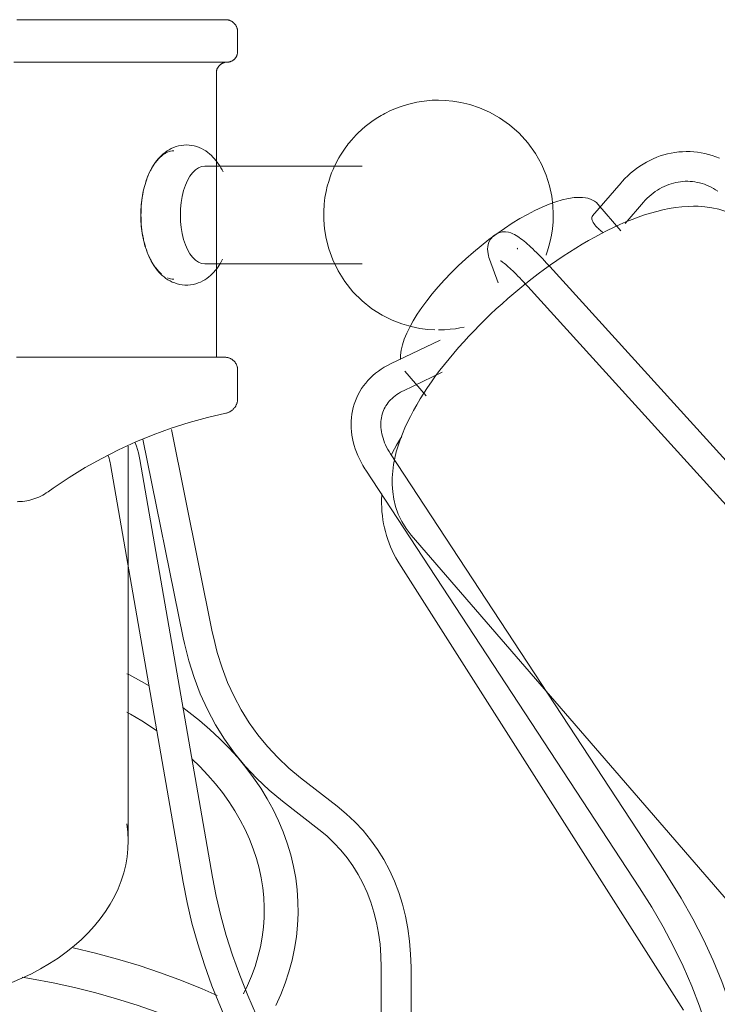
# Model space of a CAD drawing. Header units: millimetres. Extents: x 5734 to 11786, y -2931 to 7544.
# Tile 17 of 41: x 6606 to 6671, y 1591 to 1684. Entities that reach past the tile are written whole.
import ezdxf

# ---------------------------------------------------------------- set-up
doc = ezdxf.new("R2010")
doc.units = ezdxf.units.MM
doc.layers.add('E-LITE-EQPM', color=7, linetype='Continuous', lineweight=20)

# ---------------------------------------------------------------- blocks, each defined once
blk = doc.blocks.new('33710-13 - 33710-13 ALOHA Brown ceiling fan with light-522279-Alzado_PDF')
at = {"layer": 'E-LITE-EQPM'}
for p, q in [((6626.109, 1680.887), (6626.109, 1682.755)), ((6624.109, 1652.087), (6624.109, 1678.887)), ((6637.854, 1670.087), (6623.013, 1670.087)), ((6662.244, 1668.523), (6659.552, 1665.414)), ((6662.62, 1664.68), (6664.361, 1666.69)), ((6662.231, 1664.005), (6660.052, 1666.522)), ((6649.854, 1661.331), (6650.654, 1659.1)), ((6623.013, 1660.887), (6637.854, 1660.887)), ((6686.171, 1626.882), (6655.522, 1660.638)), ((6653.449, 1658.756), (6684.098, 1625)), ((6645.182, 1653.693), (6640.517, 1651.462)), ((6626.109, 1648.195), (6626.109, 1650.893)), ((6641.726, 1648.936), (6645.384, 1650.686)), ((6641.869, 1650.775), (6643.877, 1648.456)), ((6623.721, 1626.219), (6619.86, 1645.284)), ((6615.799, 1606.528), (6615.799, 1643.72)), ((6617.187, 1644.375), (6620.977, 1625.663)), ((6666.337, 1603.651), (6640.521, 1642.989)), ((6614.133, 1641.981), (6620.969, 1602.644)), ((6623.728, 1603.123), (6616.892, 1642.46)), ((6638.18, 1641.452), (6663.996, 1602.115)), ((6642.473, 1635.317), (6677.7, 1594.64)), ((6641.304, 1632.731), (6668.121, 1590.603)), ((6635.484, 1609.817), (6632.04, 1612.484)), ((6630.326, 1610.27), (6633.769, 1607.603)), ((6639.651, 1594.502), (6639.651, 1577.245)), ((6642.451, 1577.245), (6642.451, 1594.502))]:
    blk.add_line(p, q, dxfattribs=at)
at = {"layer": 'E-LITE-EQPM', "flags": 128}
for points in [[(6624.977, 1683.887), (6624.952, 1683.887), (6624.878, 1683.887), (6624.755, 1683.887), (6624.582, 1683.887), (6624.361, 1683.887), (6624.092, 1683.887), (6623.774, 1683.887), (6623.41, 1683.887), (6622.998, 1683.887), (6622.54, 1683.887), (6622.037, 1683.887), (6621.488, 1683.887), (6620.897, 1683.887), (6620.262, 1683.887), (6619.585, 1683.887), (6618.868, 1683.887), (6618.111, 1683.887), (6617.315, 1683.887), (6616.483, 1683.887), (6615.615, 1683.887), (6614.712, 1683.887), (6613.776, 1683.887), (6612.809, 1683.887), (6611.812, 1683.887), (6610.787, 1683.887), (6609.735, 1683.887), (6608.658, 1683.887), (6607.557, 1683.887), (6606.436, 1683.887), (6605.294, 1683.887)], [(6623.681, 1683.887), (6624.011, 1683.887), (6624.293, 1683.887), (6624.527, 1683.887), (6624.713, 1683.887), (6624.849, 1683.887), (6624.937, 1683.887), (6624.975, 1683.887), (6624.977, 1683.887)], [(6624.977, 1683.887), (6625.022, 1683.886), (6625.067, 1683.884), (6625.112, 1683.879), (6625.157, 1683.873), (6625.202, 1683.865), (6625.246, 1683.855), (6625.29, 1683.843), (6625.333, 1683.83), (6625.376, 1683.815), (6625.418, 1683.798), (6625.459, 1683.78), (6625.5, 1683.759), (6625.539, 1683.738), (6625.578, 1683.714), (6625.616, 1683.69), (6625.653, 1683.663), (6625.689, 1683.636), (6625.723, 1683.606), (6625.757, 1683.576), (6625.789, 1683.544), (6625.82, 1683.511), (6625.849, 1683.476), (6625.878, 1683.441), (6625.904, 1683.404), (6625.93, 1683.367), (6625.953, 1683.328), (6625.975, 1683.289), (6625.996, 1683.248), (6626.015, 1683.207), (6626.032, 1683.165), (6626.048, 1683.123), (6626.062, 1683.08), (6626.074, 1683.036), (6626.084, 1682.992), (6626.093, 1682.947), (6626.099, 1682.903), (6626.104, 1682.858), (6626.108, 1682.812), (6626.109, 1682.767), (6626.109, 1682.755)], [(6626.109, 1680.887), (6626.108, 1680.847), (6626.106, 1680.807), (6626.102, 1680.768), (6626.096, 1680.728), (6626.089, 1680.689), (6626.08, 1680.65), (6626.07, 1680.611), (6626.058, 1680.573), (6626.045, 1680.535), (6626.03, 1680.498), (6626.014, 1680.461), (6625.996, 1680.426), (6625.977, 1680.391), (6625.956, 1680.356), (6625.934, 1680.323), (6625.911, 1680.29), (6625.887, 1680.259), (6625.861, 1680.228), (6625.834, 1680.198), (6625.806, 1680.17), (6625.777, 1680.143), (6625.746, 1680.117), (6625.715, 1680.092), (6625.683, 1680.068), (6625.649, 1680.046), (6625.615, 1680.025), (6625.58, 1680.005), (6625.545, 1679.987), (6625.508, 1679.971), (6625.471, 1679.955), (6625.434, 1679.942), (6625.396, 1679.929), (6625.357, 1679.919), (6625.318, 1679.91), (6625.279, 1679.902), (6625.239, 1679.896), (6625.2, 1679.892), (6625.16, 1679.889), (6625.12, 1679.887), (6625.109, 1679.887)], [(6605.03, 1679.887), (6606.181, 1679.887), (6607.313, 1679.887), (6608.424, 1679.887), (6609.512, 1679.887), (6610.576, 1679.887), (6611.613, 1679.887), (6612.622, 1679.887), (6613.602, 1679.887), (6614.55, 1679.887), (6615.466, 1679.887), (6616.347, 1679.887), (6617.193, 1679.887), (6618.002, 1679.887), (6618.773, 1679.887), (6619.504, 1679.887), (6620.195, 1679.887), (6620.844, 1679.887), (6621.45, 1679.887), (6622.012, 1679.887), (6622.53, 1679.887), (6623.002, 1679.887), (6623.428, 1679.887), (6623.808, 1679.887), (6624.139, 1679.887), (6624.423, 1679.887), (6624.658, 1679.887), (6624.844, 1679.887), (6624.981, 1679.887), (6625.069, 1679.887), (6625.107, 1679.887), (6625.109, 1679.887)], [(6625.109, 1679.887), (6625.084, 1679.887), (6625.01, 1679.887), (6624.886, 1679.887), (6624.713, 1679.887), (6624.491, 1679.887), (6624.221, 1679.887), (6623.902, 1679.887)], [(6625.109, 1679.887), (6625.069, 1679.887), (6625.029, 1679.884), (6624.989, 1679.88), (6624.95, 1679.875), (6624.91, 1679.867), (6624.871, 1679.859), (6624.833, 1679.848), (6624.794, 1679.837), (6624.757, 1679.823), (6624.72, 1679.808), (6624.683, 1679.792), (6624.647, 1679.774), (6624.612, 1679.755), (6624.578, 1679.735), (6624.544, 1679.713), (6624.512, 1679.689), (6624.48, 1679.665), (6624.45, 1679.639), (6624.42, 1679.612), (6624.392, 1679.584), (6624.364, 1679.555), (6624.338, 1679.525), (6624.313, 1679.493), (6624.29, 1679.461), (6624.268, 1679.428), (6624.247, 1679.394), (6624.227, 1679.359), (6624.209, 1679.323), (6624.192, 1679.287), (6624.177, 1679.25), (6624.163, 1679.212), (6624.151, 1679.174), (6624.14, 1679.136), (6624.131, 1679.097), (6624.124, 1679.057), (6624.118, 1679.018), (6624.113, 1678.978), (6624.11, 1678.938), (6624.109, 1678.898), (6624.109, 1678.887)], [(6645.038, 1676.31), (6644.455, 1676.294), (6643.926, 1676.253), (6643.447, 1676.192), (6643.012, 1676.118), (6642.615, 1676.035), (6642.253, 1675.945), (6641.921, 1675.851), (6641.615, 1675.754), (6641.333, 1675.656), (6641.071, 1675.557), (6640.827, 1675.457), (6640.6, 1675.358), (6640.387, 1675.259), (6640.186, 1675.161), (6639.996, 1675.064), (6639.817, 1674.967), (6639.646, 1674.871), (6639.483, 1674.776), (6639.328, 1674.681), (6639.178, 1674.586), (6639.034, 1674.492), (6638.895, 1674.398), (6638.761, 1674.303), (6638.63, 1674.209), (6638.503, 1674.114), (6638.378, 1674.018), (6638.257, 1673.922), (6638.138, 1673.825), (6638.02, 1673.726), (6637.904, 1673.626), (6637.79, 1673.524), (6637.676, 1673.42), (6637.563, 1673.314), (6637.451, 1673.205), (6637.339, 1673.094), (6637.227, 1672.978), (6637.114, 1672.859), (6637.001, 1672.736), (6636.888, 1672.608), (6636.773, 1672.474), (6636.657, 1672.335), (6636.539, 1672.188), (6636.42, 1672.034), (6636.299, 1671.872), (6636.176, 1671.7), (6636.051, 1671.517), (6635.923, 1671.322), (6635.793, 1671.113), (6635.66, 1670.889), (6635.525, 1670.647), (6635.387, 1670.386), (6635.248, 1670.101), (6635.107, 1669.79), (6634.967, 1669.449), (6634.827, 1669.075), (6634.691, 1668.661), (6634.562, 1668.203), (6634.443, 1667.695), (6634.341, 1667.13), (6634.263, 1666.501), (6634.22, 1665.804), (6634.225, 1665.032), (6634.294, 1664.186), (6634.445, 1663.268), (6634.699, 1662.289), (6635.072, 1661.267), (6635.577, 1660.232), (6636.216, 1659.218), (6636.978, 1658.265), (6637.84, 1657.405), (6638.768, 1656.666), (6639.726, 1656.058), (6640.679, 1655.582), (6641.6, 1655.226), (6642.47, 1654.974), (6643.279, 1654.809), (6644.021, 1654.713), (6644.698, 1654.67)], [(6645.038, 1676.31), (6645.681, 1676.291), (6646.388, 1676.225), (6647.161, 1676.099), (6647.999, 1675.897), (6648.894, 1675.599), (6649.833, 1675.19), (6650.792, 1674.653), (6651.74, 1673.984), (6652.642, 1673.188), (6653.462, 1672.281), (6654.17, 1671.295), (6654.748, 1670.267), (6655.191, 1669.234), (6655.507, 1668.229), (6655.711, 1667.276), (6655.822, 1666.39), (6655.86, 1665.578), (6655.841, 1664.841), (6655.78, 1664.176), (6655.69, 1663.578), (6655.58, 1663.039), (6655.455, 1662.555), (6655.322, 1662.118), (6655.184, 1661.723), (6655.183, 1661.721)], [(6621.281, 1672.087), (6621.029, 1672.077), (6620.78, 1672.047), (6620.536, 1671.999), (6620.3, 1671.932), (6620.072, 1671.849), (6619.855, 1671.752), (6619.648, 1671.642), (6619.452, 1671.521), (6619.267, 1671.39), (6619.094, 1671.251), (6618.93, 1671.105), (6618.776, 1670.953), (6618.631, 1670.795), (6618.495, 1670.632), (6618.367, 1670.464), (6618.247, 1670.292), (6618.133, 1670.116), (6618.027, 1669.936), (6617.926, 1669.753), (6617.832, 1669.566), (6617.743, 1669.376), (6617.66, 1669.182), (6617.582, 1668.986), (6617.509, 1668.786), (6617.441, 1668.584), (6617.378, 1668.379), (6617.32, 1668.172), (6617.266, 1667.962), (6617.218, 1667.75), (6617.174, 1667.536), (6617.134, 1667.32), (6617.099, 1667.102), (6617.069, 1666.883), (6617.043, 1666.663), (6617.021, 1666.441), (6617.005, 1666.219), (6616.992, 1665.995), (6616.984, 1665.772), (6616.981, 1665.548), (6616.982, 1665.324), (6616.987, 1665.1), (6616.997, 1664.877), (6617.012, 1664.654), (6617.031, 1664.432), (6617.054, 1664.211), (6617.082, 1663.991), (6617.115, 1663.772), (6617.152, 1663.555), (6617.193, 1663.34), (6617.24, 1663.127), (6617.29, 1662.916), (6617.346, 1662.707), (6617.406, 1662.501), (6617.472, 1662.297), (6617.542, 1662.096), (6617.617, 1661.898), (6617.697, 1661.703), (6617.783, 1661.511), (6617.874, 1661.322), (6617.972, 1661.137), (6618.075, 1660.955), (6618.185, 1660.777), (6618.301, 1660.603), (6618.425, 1660.433), (6618.557, 1660.267), (6618.697, 1660.107), (6618.846, 1659.951), (6619.004, 1659.801), (6619.172, 1659.658), (6619.351, 1659.523), (6619.541, 1659.397), (6619.742, 1659.281), (6619.953, 1659.176), (6620.176, 1659.086), (6620.408, 1659.01), (6620.648, 1658.951), (6620.894, 1658.911), (6621.145, 1658.89), (6621.281, 1658.887)], [(6621.281, 1672.087), (6621.532, 1672.077), (6621.781, 1672.047), (6622.025, 1671.999), (6622.261, 1671.932), (6622.489, 1671.849), (6622.707, 1671.752), (6622.913, 1671.642), (6623.109, 1671.521), (6623.294, 1671.39), (6623.468, 1671.251), (6623.631, 1671.105), (6623.785, 1670.953), (6623.93, 1670.795), (6624.066, 1670.632), (6624.194, 1670.464), (6624.314, 1670.292), (6624.428, 1670.116), (6624.535, 1669.936), (6624.635, 1669.753), (6624.73, 1669.566)], [(6671.516, 1670.834), (6671.184, 1670.967), (6670.846, 1671.085), (6670.503, 1671.188), (6670.157, 1671.274), (6669.808, 1671.345), (6669.456, 1671.4), (6669.102, 1671.438), (6668.747, 1671.46), (6668.392, 1671.466), (6668.036, 1671.455), (6667.681, 1671.428), (6667.328, 1671.385), (6666.977, 1671.325), (6666.629, 1671.249), (6666.284, 1671.158), (6665.943, 1671.05), (6665.606, 1670.928), (6665.275, 1670.79), (6664.95, 1670.637), (6664.631, 1670.47), (6664.318, 1670.288), (6664.013, 1670.093), (6663.716, 1669.884), (6663.427, 1669.663), (6663.147, 1669.429), (6662.876, 1669.183), (6662.614, 1668.925), (6662.362, 1668.656), (6662.244, 1668.523)], [(6664.361, 1666.69), (6664.533, 1666.881), (6664.712, 1667.063), (6664.895, 1667.237), (6665.084, 1667.401), (6665.278, 1667.556), (6665.476, 1667.701), (6665.678, 1667.836), (6665.884, 1667.962), (6666.093, 1668.077), (6666.306, 1668.182), (6666.521, 1668.277), (6666.738, 1668.362), (6666.958, 1668.436), (6667.179, 1668.5), (6667.402, 1668.554), (6667.626, 1668.597), (6667.851, 1668.63), (6668.077, 1668.652), (6668.303, 1668.664), (6668.529, 1668.666), (6668.755, 1668.657), (6668.981, 1668.637), (6669.206, 1668.607), (6669.431, 1668.567), (6669.654, 1668.516), (6669.876, 1668.455), (6670.096, 1668.383), (6670.314, 1668.301), (6670.529, 1668.209), (6670.743, 1668.107), (6670.953, 1667.994), (6671.159, 1667.871), (6671.363, 1667.739)], [(6642.473, 1635.317), (6641.984, 1635.95), (6641.574, 1636.626), (6641.247, 1637.325), (6641.001, 1638.033), (6640.829, 1638.735), (6640.725, 1639.424), (6640.679, 1640.094), (6640.682, 1640.745), (6640.727, 1641.376), (6640.808, 1641.99), (6640.922, 1642.588), (6641.063, 1643.173), (6641.23, 1643.747), (6641.42, 1644.313), (6641.632, 1644.873), (6641.864, 1645.427), (6642.116, 1645.978), (6642.388, 1646.525), (6642.677, 1647.071), (6642.984, 1647.616), (6643.309, 1648.16), (6643.651, 1648.703), (6644.009, 1649.245), (6644.383, 1649.787), (6644.773, 1650.328), (6645.178, 1650.868), (6645.597, 1651.407), (6646.031, 1651.945), (6646.479, 1652.48), (6646.939, 1653.014), (6647.413, 1653.544), (6647.898, 1654.072), (6648.395, 1654.595), (6648.902, 1655.114), (6649.42, 1655.629), (6649.948, 1656.138), (6650.485, 1656.641), (6651.03, 1657.137), (6651.582, 1657.626), (6652.142, 1658.108), (6652.708, 1658.581), (6653.279, 1659.045), (6653.856, 1659.5), (6654.437, 1659.945), (6655.022, 1660.379), (6655.61, 1660.802), (6656.2, 1661.214), (6656.792, 1661.613), (6657.385, 1662), (6657.979, 1662.373), (6658.573, 1662.734), (6659.167, 1663.08), (6659.76, 1663.411), (6660.352, 1663.728), (6660.942, 1664.029), (6661.531, 1664.315), (6662.118, 1664.584), (6662.704, 1664.837), (6663.288, 1665.073), (6663.87, 1665.291), (6664.451, 1665.491), (6665.032, 1665.673), (6665.613, 1665.835), (6666.196, 1665.976), (6666.781, 1666.096), (6667.371, 1666.192), (6667.966, 1666.263), (6668.569, 1666.306), (6669.089, 1666.318)], [(6675.265, 1663.716), (6674.708, 1664.29), (6674.098, 1664.792), (6673.453, 1665.216), (6672.788, 1665.561), (6672.117, 1665.831), (6671.45, 1666.032), (6670.793, 1666.174), (6670.149, 1666.264), (6669.517, 1666.31), (6669.089, 1666.318)], [(6649.854, 1661.331), (6649.797, 1661.498), (6649.748, 1661.668), (6649.707, 1661.845), (6649.677, 1662.038), (6649.662, 1662.257), (6649.677, 1662.517), (6649.747, 1662.829), (6649.917, 1663.19), (6650.223, 1663.54), (6650.628, 1663.785), (6651.03, 1663.892), (6651.367, 1663.9), (6651.635, 1663.859), (6651.853, 1663.796), (6652.038, 1663.722), (6652.204, 1663.641), (6652.359, 1663.555), (6652.508, 1663.462), (6652.655, 1663.362), (6652.803, 1663.256), (6652.951, 1663.143), (6653.103, 1663.022), (6653.257, 1662.893), (6653.416, 1662.756), (6653.578, 1662.611), (6653.745, 1662.458), (6653.916, 1662.297), (6654.091, 1662.129), (6654.271, 1661.952), (6654.454, 1661.769), (6654.641, 1661.577), (6654.832, 1661.379), (6655.026, 1661.174), (6655.224, 1660.963), (6655.425, 1660.745), (6655.522, 1660.638)], [(6652.458, 1662.373), (6652.471, 1662.33), (6652.489, 1662.277)], [(6624.687, 1661.322), (6624.59, 1661.137), (6624.486, 1660.955), (6624.377, 1660.777), (6624.26, 1660.603), (6624.136, 1660.433), (6624.004, 1660.267), (6623.864, 1660.107), (6623.716, 1659.951), (6623.557, 1659.801), (6623.389, 1659.658), (6623.21, 1659.523), (6623.02, 1659.397), (6622.82, 1659.281), (6622.608, 1659.176), (6622.385, 1659.086), (6622.154, 1659.01), (6621.913, 1658.951), (6621.667, 1658.911), (6621.417, 1658.89), (6621.281, 1658.887)], [(6650.896, 1661.166), (6650.91, 1661.158), (6650.948, 1661.136), (6651.006, 1661.099), (6651.079, 1661.048), (6651.165, 1660.984), (6651.263, 1660.908), (6651.372, 1660.82), (6651.49, 1660.72), (6651.616, 1660.609), (6651.751, 1660.488), (6651.893, 1660.357), (6652.042, 1660.216), (6652.197, 1660.065), (6652.358, 1659.905), (6652.525, 1659.737), (6652.697, 1659.561), (6652.873, 1659.376), (6653.054, 1659.184), (6653.239, 1658.985), (6653.428, 1658.779), (6653.449, 1658.756)], [(6645.038, 1654.665), (6645.621, 1654.681), (6646.149, 1654.722), (6646.628, 1654.783), (6647.064, 1654.856), (6647.46, 1654.94)], [(6624.914, 1652.087), (6624.89, 1652.087), (6624.816, 1652.087), (6624.693, 1652.087), (6624.521, 1652.087), (6624.3, 1652.087), (6624.031, 1652.087), (6623.715, 1652.087), (6623.351, 1652.087), (6622.94, 1652.087), (6622.483, 1652.087), (6621.98, 1652.087), (6621.433, 1652.087), (6620.842, 1652.087), (6620.209, 1652.087), (6619.534, 1652.087), (6618.818, 1652.087), (6618.062, 1652.087), (6617.269, 1652.087), (6616.438, 1652.087), (6615.571, 1652.087), (6614.67, 1652.087), (6613.737, 1652.087), (6612.772, 1652.087), (6611.776, 1652.087), (6610.753, 1652.087), (6609.703, 1652.087), (6608.628, 1652.087), (6607.53, 1652.087), (6606.411, 1652.087), (6605.272, 1652.087)], [(6623.244, 1652.087), (6623.621, 1652.087), (6623.951, 1652.087), (6624.232, 1652.087), (6624.466, 1652.087), (6624.651, 1652.087), (6624.787, 1652.087), (6624.875, 1652.087), (6624.913, 1652.087), (6624.914, 1652.087)], [(6624.914, 1652.087), (6624.962, 1652.086), (6625.01, 1652.084), (6625.057, 1652.079), (6625.105, 1652.072), (6625.152, 1652.064), (6625.198, 1652.053), (6625.245, 1652.041), (6625.29, 1652.027), (6625.335, 1652.011), (6625.38, 1651.993), (6625.423, 1651.974), (6625.466, 1651.952), (6625.508, 1651.929), (6625.549, 1651.905), (6625.589, 1651.879), (6625.628, 1651.851), (6625.666, 1651.822), (6625.702, 1651.791), (6625.737, 1651.759), (6625.771, 1651.725), (6625.804, 1651.69), (6625.835, 1651.654), (6625.865, 1651.616), (6625.893, 1651.578), (6625.92, 1651.538), (6625.945, 1651.497), (6625.968, 1651.456), (6625.99, 1651.413), (6626.01, 1651.37), (6626.028, 1651.326), (6626.044, 1651.281), (6626.059, 1651.235), (6626.072, 1651.189), (6626.083, 1651.143), (6626.092, 1651.096), (6626.099, 1651.049), (6626.104, 1651.001), (6626.108, 1650.953), (6626.109, 1650.906), (6626.109, 1650.893)], [(6640.517, 1651.462), (6640.218, 1651.311), (6639.926, 1651.146), (6639.644, 1650.97), (6639.372, 1650.781), (6639.111, 1650.58), (6638.86, 1650.367), (6638.621, 1650.143), (6638.395, 1649.907), (6638.182, 1649.661), (6637.982, 1649.404), (6637.797, 1649.137), (6637.626, 1648.861), (6637.47, 1648.577), (6637.33, 1648.285), (6637.206, 1647.985), (6637.099, 1647.679), (6637.008, 1647.368), (6636.933, 1647.051), (6636.875, 1646.731), (6636.834, 1646.407), (6636.81, 1646.081), (6636.802, 1645.753), (6636.811, 1645.424), (6636.836, 1645.095), (6636.876, 1644.766), (6636.933, 1644.437), (6637.004, 1644.11), (6637.091, 1643.785), (6637.192, 1643.461), (6637.308, 1643.141), (6637.437, 1642.824), (6637.58, 1642.51), (6637.737, 1642.201), (6637.906, 1641.896), (6638.088, 1641.595), (6638.18, 1641.452)], [(6626.109, 1648.195), (6626.108, 1648.139), (6626.105, 1648.083), (6626.099, 1648.027), (6626.091, 1647.971), (6626.081, 1647.916), (6626.069, 1647.861), (6626.054, 1647.807), (6626.038, 1647.754), (6626.019, 1647.701), (6625.998, 1647.649), (6625.975, 1647.597), (6625.95, 1647.547), (6625.924, 1647.498), (6625.895, 1647.45), (6625.864, 1647.403), (6625.831, 1647.357), (6625.797, 1647.313), (6625.761, 1647.27), (6625.723, 1647.228), (6625.683, 1647.188), (6625.642, 1647.15), (6625.6, 1647.114), (6625.556, 1647.079), (6625.511, 1647.046), (6625.464, 1647.014), (6625.416, 1646.985), (6625.367, 1646.957), (6625.317, 1646.932), (6625.266, 1646.909), (6625.214, 1646.887), (6625.162, 1646.868), (6625.108, 1646.851), (6625.054, 1646.836), (6624.999, 1646.823), (6624.997, 1646.822)], [(6640.521, 1642.989), (6640.388, 1643.199), (6640.266, 1643.411), (6640.154, 1643.623), (6640.052, 1643.834), (6639.961, 1644.045), (6639.88, 1644.256), (6639.81, 1644.464), (6639.75, 1644.671), (6639.701, 1644.876), (6639.662, 1645.078), (6639.632, 1645.277), (6639.613, 1645.473), (6639.603, 1645.666), (6639.603, 1645.855), (6639.613, 1646.04), (6639.631, 1646.221), (6639.658, 1646.398), (6639.695, 1646.572), (6639.739, 1646.741), (6639.793, 1646.907), (6639.855, 1647.068), (6639.925, 1647.226), (6640.004, 1647.379), (6640.092, 1647.529), (6640.188, 1647.675), (6640.293, 1647.817), (6640.406, 1647.955), (6640.528, 1648.089), (6640.66, 1648.218), (6640.8, 1648.343), (6640.949, 1648.464), (6641.107, 1648.579), (6641.274, 1648.689), (6641.449, 1648.793), (6641.634, 1648.891), (6641.726, 1648.936)], [(6624.997, 1646.822), (6623.259, 1646.417), (6621.539, 1645.943), (6619.839, 1645.4), (6618.163, 1644.79), (6616.512, 1644.114), (6614.889, 1643.371), (6613.298, 1642.565), (6611.74, 1641.695), (6610.217, 1640.764), (6608.734, 1639.773), (6608.243, 1639.425)], [(6641.6, 1644.62), (6641.466, 1644.43), (6641.262, 1644.117), (6641.069, 1643.796), (6640.888, 1643.466), (6640.719, 1643.129), (6640.644, 1642.964)], [(6616.892, 1642.46), (6616.831, 1642.771), (6616.758, 1643.082), (6616.671, 1643.393), (6616.572, 1643.704), (6616.46, 1644.014)], [(6614.133, 1641.981), (6614.095, 1642.179), (6614.047, 1642.382), (6613.988, 1642.59), (6613.92, 1642.803)], [(6608.243, 1639.425), (6608.078, 1639.312), (6607.909, 1639.205), (6607.735, 1639.106), (6607.558, 1639.013), (6607.377, 1638.927), (6607.193, 1638.849), (6607.007, 1638.778), (6606.817, 1638.714), (6606.625, 1638.659), (6606.431, 1638.611), (6606.235, 1638.57), (6606.037, 1638.538), (6605.839, 1638.514), (6605.64, 1638.497), (6605.44, 1638.489), (6605.327, 1638.487)], [(6639.699, 1639.212), (6639.69, 1639.086), (6639.675, 1638.702), (6639.673, 1638.317), (6639.685, 1637.933), (6639.709, 1637.549), (6639.748, 1637.167), (6639.799, 1636.787), (6639.863, 1636.409), (6639.941, 1636.034), (6640.032, 1635.663), (6640.135, 1635.295), (6640.251, 1634.933), (6640.38, 1634.575), (6640.522, 1634.223), (6640.676, 1633.878), (6640.841, 1633.539), (6641.019, 1633.207), (6641.209, 1632.884), (6641.304, 1632.731)], [(6632.04, 1612.484), (6630.932, 1613.4), (6629.893, 1614.377), (6628.925, 1615.415), (6628.027, 1616.512), (6627.202, 1617.667), (6626.45, 1618.879), (6625.772, 1620.146), (6625.169, 1621.468), (6624.642, 1622.842), (6624.193, 1624.267), (6623.822, 1625.741), (6623.721, 1626.219)], [(6630.326, 1610.27), (6629.08, 1611.3), (6627.91, 1612.401), (6626.816, 1613.572), (6625.803, 1614.811), (6624.872, 1616.114), (6624.024, 1617.48), (6623.262, 1618.904), (6622.587, 1620.385), (6621.999, 1621.92), (6621.499, 1623.504), (6621.088, 1625.136), (6620.977, 1625.663)], [(6617.768, 1621.152), (6617.063, 1621.556), (6615.858, 1622.193), (6615.68, 1622.279)], [(6629.697, 1591.019), (6630.173, 1592.066), (6630.59, 1593.129), (6630.947, 1594.205), (6631.244, 1595.292), (6631.48, 1596.388), (6631.653, 1597.491), (6631.764, 1598.599), (6631.813, 1599.71), (6631.798, 1600.822), (6631.721, 1601.932), (6631.581, 1603.038), (6631.379, 1604.138), (6631.115, 1605.23), (6630.79, 1606.312), (6630.405, 1607.382), (6629.961, 1608.438), (6629.458, 1609.478), (6628.899, 1610.501), (6628.283, 1611.504), (6627.613, 1612.487), (6626.89, 1613.447), (6626.115, 1614.385), (6625.29, 1615.297), (6624.415, 1616.183), (6623.494, 1617.041), (6622.527, 1617.871), (6621.515, 1618.672), (6620.944, 1619.089)], [(6615.68, 1618.659), (6616.018, 1618.473), (6617.073, 1617.845), (6618.091, 1617.188), (6618.508, 1616.896)], [(6621.781, 1614.271), (6622.55, 1613.527), (6623.307, 1612.729), (6624.016, 1611.912), (6624.677, 1611.079), (6625.288, 1610.23), (6625.849, 1609.366), (6626.359, 1608.491), (6626.818, 1607.603), (6627.226, 1606.707), (6627.581, 1605.801), (6627.884, 1604.889), (6628.135, 1603.97), (6628.334, 1603.047), (6628.479, 1602.121), (6628.573, 1601.192), (6628.613, 1600.261), (6628.601, 1599.331), (6628.536, 1598.401), (6628.419, 1597.473), (6628.249, 1596.548), (6628.026, 1595.627), (6627.751, 1594.711), (6627.424, 1593.801), (6627.045, 1592.9), (6626.666, 1592.116)], [(6635.484, 1609.817), (6636.353, 1609.099), (6637.17, 1608.33), (6637.934, 1607.512), (6638.641, 1606.647), (6639.292, 1605.737), (6639.883, 1604.783), (6640.415, 1603.789), (6640.887, 1602.756), (6641.296, 1601.687), (6641.644, 1600.584), (6641.93, 1599.449), (6642.153, 1598.284), (6642.314, 1597.092), (6642.413, 1595.875), (6642.451, 1594.634), (6642.451, 1594.502)], [(6633.769, 1607.603), (6634.501, 1606.999), (6635.187, 1606.354), (6635.826, 1605.669), (6636.417, 1604.945), (6636.962, 1604.184), (6637.458, 1603.384), (6637.906, 1602.547), (6638.304, 1601.674), (6638.652, 1600.765), (6638.95, 1599.821), (6639.196, 1598.844), (6639.39, 1597.833), (6639.531, 1596.792), (6639.618, 1595.72), (6639.651, 1594.62), (6639.651, 1594.502)], [(6674.754, 1581.255), (6674.491, 1583.255), (6674.132, 1585.26), (6673.677, 1587.267), (6673.127, 1589.275), (6672.483, 1591.278), (6671.747, 1593.275), (6670.919, 1595.262), (6670.002, 1597.236), (6668.996, 1599.193), (6667.904, 1601.132), (6666.727, 1603.049), (6666.337, 1603.651)], [(6623.728, 1603.123), (6624.081, 1601.314), (6624.517, 1599.482), (6625.033, 1597.629), (6625.631, 1595.759), (6626.309, 1593.874), (6627.066, 1591.979), (6627.901, 1590.076), (6628.813, 1588.169), (6629.8, 1586.26), (6630.861, 1584.354), (6631.994, 1582.452), (6632.368, 1581.851)], [(6620.969, 1602.644), (6621.345, 1600.722), (6621.806, 1598.782), (6622.351, 1596.826), (6622.98, 1594.858), (6623.691, 1592.881), (6624.484, 1590.897), (6625.356, 1588.909), (6626.306, 1586.921), (6627.333, 1584.936), (6628.435, 1582.956), (6629.61, 1580.984), (6629.998, 1580.361)], [(6663.996, 1602.115), (6665.144, 1600.294), (6666.21, 1598.453), (6667.193, 1596.597), (6668.09, 1594.728), (6668.902, 1592.849), (6669.625, 1590.964), (6670.261, 1589.075), (6670.806, 1587.186), (6671.262, 1585.3), (6671.627, 1583.42), (6671.902, 1581.548), (6671.97, 1580.957)], [(6624.188, 1591.956), (6622.754, 1592.595), (6620.82, 1593.38), (6618.846, 1594.11), (6616.833, 1594.783), (6614.784, 1595.398), (6612.704, 1595.954), (6610.595, 1596.451)], [(6605.805, 1593.69), (6606.686, 1593.551), (6608.729, 1593.167), (6610.748, 1592.725), (6612.739, 1592.227), (6614.7, 1591.673), (6616.626, 1591.065), (6618.516, 1590.403), (6620.364, 1589.689), (6622.17, 1588.923), (6623.918, 1588.113)]]:
    blk.add_lwpolyline(points, dxfattribs=at)
at = {"layer": 'E-LITE-EQPM'}
for centre, major_axis, ratio, start_param, end_param in [((6623.013, 1665.487), (0, 4.6), 0.5, 0, 3.141593), ((6650.96, 1658.648), (9.092, 7.874), 0.353553, 0.387597, 2.881728), ((6650.96, 1658.648), (9.092, 7.874), 0.353553, 6.278083, 6.670782), ((6594.109, 1606.528), (21.69, 0), 0.707107, 4.776785, 6.387905)]:
    blk.add_ellipse(centre, major_axis=major_axis, ratio=ratio, start_param=start_param, end_param=end_param, dxfattribs=at)
for points, knots in [([(6618.932, 1659.926), (6618.746, 1660.083), (6618.468, 1660.385), (6618.123, 1660.887), (6617.814, 1661.422), (6617.555, 1662.046), (6617.372, 1662.647), (6617.282, 1662.996), (6617.16, 1663.516), (6617.036, 1664.35), (6616.983, 1665.483), (6617.033, 1666.606), (6617.156, 1667.433), (6617.276, 1667.955), (6617.366, 1668.305), (6617.549, 1668.91), (6617.807, 1669.54), (6618.118, 1670.079), (6618.464, 1670.585), (6618.836, 1670.991), (6619.21, 1671.262), (6619.595, 1671.464), (6619.891, 1671.532), (6620.09, 1671.54)], [0.125, 0.125, 0.125, 0.125, 0.1875, 0.21875, 0.25, 0.3125, 0.34375, 0.359375, 0.375, 0.4375, 0.5, 0.5625, 0.625, 0.640625, 0.65625, 0.6875, 0.75, 0.78125, 0.8125, 0.875, 0.90625, 0.9375, 1, 1, 1, 1]), ([(6659.868, 1664.448), (6659.738, 1664.599), (6659.589, 1664.824), (6659.496, 1665.093), (6659.48, 1665.293), (6659.526, 1665.393), (6659.572, 1665.434)], [0, 0, 0, 0, 0.2857143, 0.4285714, 0.5714286, 0.7857143, 0.7857143, 0.7857143, 0.7857143])]:
    blk.add_open_spline(points, degree=3, knots=knots, dxfattribs=at)
for points in [[(6660.574, 1663.853), (6660.445, 1663.934), (6660.186, 1664.12), (6659.966, 1664.335), (6659.868, 1664.448)], [(6620.09, 1659.435), (6619.891, 1659.444), (6619.694, 1659.488), (6619.5, 1659.57)]]:
    blk.add_open_spline(points, degree=3, dxfattribs=at)

msp = doc.modelspace()

# ---------------------------------------------------------------- block references
at = {"layer": 'E-LITE-EQPM'}
msp.add_blockref('33710-13 - 33710-13 ALOHA Brown ceiling fan with light-522279-Alzado_PDF', (0, 0), dxfattribs=at)

doc.saveas('drawing.dxf')
